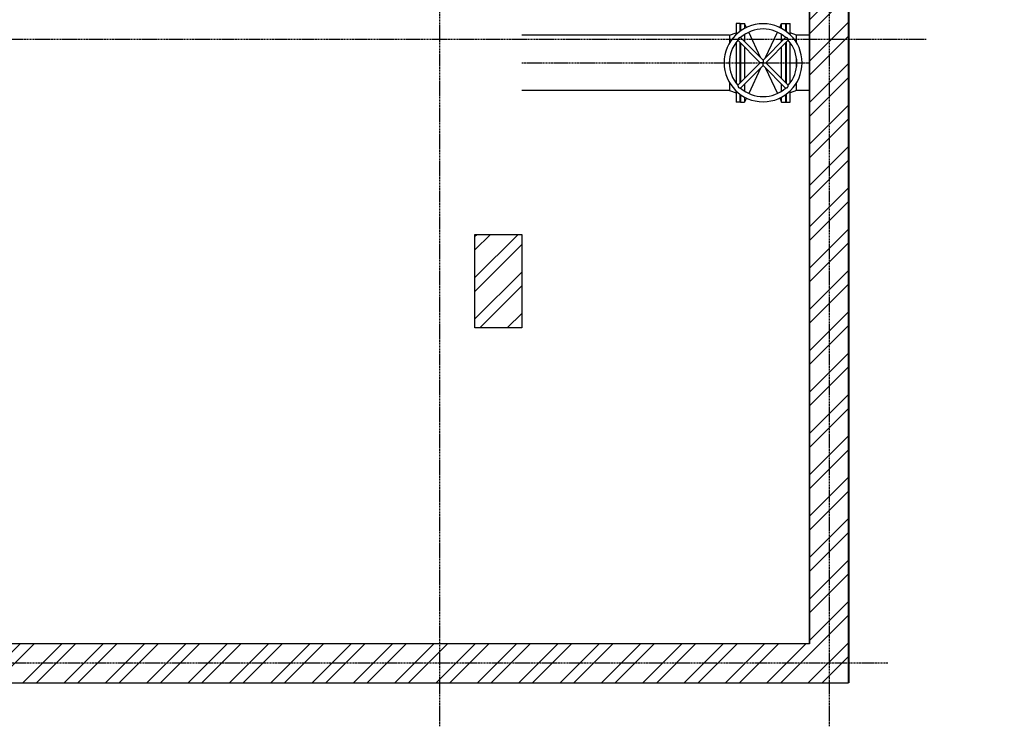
# Model space of a CAD drawing. Header units: metres. Extents: x -82085 to 58758, y -66901 to 95305.
# Tile 116 of 135: x 36597 to 42912, y 13652 to 18182. Entities that reach past the tile are written whole.
import ezdxf

# ---------------------------------------------------------------- set-up
doc = ezdxf.new("R2010")
doc.units = ezdxf.units.M
doc.header["$MEASUREMENT"] = 0
doc.linetypes.add('CENTER-LN', pattern=[19, 10, -3, 3, -3])
doc.layers.get('0').update_dxf_attribs({"linetype": 'CONTINUOUS'})
for name, color, linetype in [('3', 3, 'CONTINUOUS'), ('ARCERING', 10, 'CONTINUOUS'), ('CL', 1, 'CENTER-LN'), ('GEBOUW', 7, 'CONTINUOUS'), ('TEXT2', 7, 'CONTINUOUS')]:
    doc.layers.add(name, color=color, linetype=linetype)

# ---------------------------------------------------------------- blocks, each defined once
blk = doc.blocks.new('Gebouw')
at = {"linetype": 'ByBlock', "lineweight": -2}
for p, q in [((-250, 12000), (-250, 250)), ((0, 0), (0, 9725)), ((-250, 250), (-44600, 250)), ((-44600, 0), (0, 0))]:
    blk.add_line(p, q, dxfattribs=at)
blk.add_lwpolyline([(-2395, 2875), (-2095, 2875), (-2095, 2275), (-2395, 2275)], close=True, dxfattribs=at)

msp = doc.modelspace()

# ---------------------------------------------------------------- hatches: boundary and pattern name
at = {"layer": 'ARCERING'}
h = msp.add_hatch(dxfattribs=at)
h.set_pattern_fill('ANSI32', color=256, scale=500)
h.set_pattern_definition([(45, (59315.58, 15946.92), (-132.5825, 132.5825), []), (45, (59403.96, 15946.92), (-132.5825, 132.5825), [])])
h.paths.add_polyline_path([(41911.68019, 23655.66547), (42911.68019, 23655.66547), (42911.68019, 23905.66416), (41911.68019, 23905.66416), (41911.68019, 31905.66422), (42911.68019, 31905.66422), (42911.68019, 32155.66524), (41911.68019, 32155.66524), (41911.68019, 34680.66489), (41661.68034, 34680.66489), (41661.68034, 26180.66483), (40623.68031, 26180.66483), (40623.68031, 25930.66381), (41661.68034, 25930.66381), (41661.68034, 14180.66595), (-2688.31811, 14180.66595), (-2688.31811, 13930.6626), (41911.68019, 13930.6626)])
h = msp.add_hatch(dxfattribs=at)
h.set_pattern_fill('ANSI32', color=256, scale=500)
h.set_pattern_definition([(45, (-0.0002, -20336.31), (-132.5825, 132.5825), []), (45, (88.39, -20336.31), (-132.5825, 132.5825), [])])
h.paths.add_polyline_path([(39816.68003, 16805.66259), (39516.68017, 16805.66259), (39516.68017, 16205.66665), (39816.68003, 16205.66665)])

# ---------------------------------------------------------------- linework, layer by layer
at = {"layer": '3'}
for p, q in [((41191.68036, 18158.1655), (41191.68036, 18086.13988)), ((41217.68036, 18158.1655), (41191.68036, 18158.1655)), ((41217.68036, 18107.88073), (41217.68036, 18158.1655)), ((41217.68036, 18124.6655), (41219.68036, 18124.6655)), ((41219.68036, 18158.1655), (41219.68036, 18109.31962)), ((41219.68036, 18158.1655), (41245.68036, 18158.1655)), ((41245.68036, 18158.1655), (41245.68036, 18125.52682)), ((41258.10172, 18131.80925), (41245.68036, 18158.1655)), ((41471.259, 18131.80925), (41483.68036, 18158.1655)), ((41483.68036, 18125.52682), (41483.68036, 18158.1655)), ((41483.68036, 18158.1655), (41509.68036, 18158.1655)), ((41509.68036, 18109.31962), (41509.68036, 18158.1655)), ((41509.68036, 18124.6655), (41511.68036, 18124.6655)), ((41511.68036, 18158.1655), (41511.68036, 18107.88073)), ((41511.68036, 18158.1655), (41537.68036, 18158.1655)), ((41537.68036, 18086.13988), (41537.68036, 18158.1655)), ((41149.68036, 18083.4655), (39816.68018, 18083.4655)), ((41149.68036, 18083.4655), (41191.68036, 18098.1655)), ((41149.68036, 18083.4655), (41149.68036, 18033.23901)), ((41149.68036, 18083.4655), (41149.68036, 18033.23901)), ((41220.5679, 18067.45563), (41364.68036, 17923.34317)), ((41245.68036, 18086.72749), (41245.68036, 18042.34317)), ((41348.92274, 17939.10079), (41272.31221, 18101.65675)), ((41364.68036, 17923.34317), (41508.79281, 18067.45563)), ((41380.43798, 17939.10079), (41457.04851, 18101.65675)), ((41483.68036, 18042.34317), (41483.68036, 18086.72749)), ((41579.68036, 18083.4655), (41537.68036, 18098.1655)), ((41579.68036, 18033.23901), (41579.68036, 18083.4655)), ((41661.68036, 18083.4655), (41579.68036, 18083.4655)), ((41579.68036, 18033.23901), (41579.68036, 18083.4655)), ((41661.68036, 18083.4655), (41661.68036, 17905.6655)), ((41191.68036, 18036.10876), (41191.68036, 17775.22224)), ((41202.89023, 18049.77796), (41347.00269, 17905.6655)), ((41217.68036, 17776.34317), (41217.68036, 18034.98783)), ((41219.68036, 18032.98783), (41219.68036, 17778.34317)), ((41245.68036, 18006.98783), (41245.68036, 17804.34317)), ((41382.35803, 17905.6655), (41526.47048, 18049.77796)), ((41483.68036, 17804.34317), (41483.68036, 18006.98783)), ((41509.68036, 17778.34317), (41509.68036, 18032.98783)), ((41511.68036, 18034.98783), (41511.68036, 17776.34317)), ((41537.68036, 17775.22224), (41537.68036, 18036.10876)), ((41148.01369, 17905.6655), (41149.68036, 17905.6655)), ((41149.68036, 17932.48796), (41149.68036, 17878.84304)), ((41149.68036, 17932.48796), (41149.68036, 17905.6655)), ((41149.68036, 17905.6655), (41149.68036, 17878.84304)), ((41202.89023, 17761.55305), (41347.00269, 17905.6655)), ((41220.5679, 17743.87538), (41364.68036, 17887.98783)), ((41348.92274, 17872.23021), (41272.31221, 17709.67425)), ((41364.68036, 17905.6655), (41347.00269, 17905.6655)), ((41364.68036, 17923.34317), (41364.68036, 17905.6655)), ((41364.68036, 17887.98783), (41364.68036, 17905.6655)), ((41364.68036, 17905.6655), (41382.35803, 17905.6655)), ((41364.68036, 17887.98783), (41508.79281, 17743.87538)), ((41380.43798, 17872.23021), (41457.04851, 17709.67425)), ((41382.35803, 17905.6655), (41526.47048, 17761.55305)), ((41579.68036, 17905.6655), (41579.68036, 17932.48796)), ((41579.68036, 17878.84304), (41579.68036, 17932.48796)), ((41579.68036, 17878.84304), (41579.68036, 17905.6655)), ((41579.68036, 17905.6655), (41581.34703, 17905.6655)), ((41661.68036, 17905.6655), (41661.68036, 17727.8655)), ((41149.68036, 17778.09199), (41149.68036, 17727.8655)), ((41149.68036, 17778.09199), (41149.68036, 17727.8655)), ((41245.68036, 17768.98783), (41245.68036, 17724.60351)), ((41483.68036, 17724.60351), (41483.68036, 17768.98783)), ((41579.68036, 17727.8655), (41579.68036, 17778.09199)), ((41579.68036, 17727.8655), (41579.68036, 17778.09199)), ((41149.68036, 17727.8655), (39816.68018, 17727.8655)), ((41149.68036, 17727.8655), (41191.68036, 17713.1655)), ((41191.68036, 17725.19113), (41191.68036, 17653.1655)), ((41217.68036, 17653.1655), (41217.68036, 17703.45027)), ((41217.68036, 17686.6655), (41219.68036, 17686.6655)), ((41219.68036, 17702.01138), (41219.68036, 17653.1655)), ((41245.68036, 17685.80418), (41245.68036, 17653.1655)), ((41483.68036, 17653.1655), (41483.68036, 17685.80418)), ((41509.68036, 17653.1655), (41509.68036, 17702.01138)), ((41509.68036, 17686.6655), (41511.68036, 17686.6655)), ((41511.68036, 17703.45027), (41511.68036, 17653.1655)), ((41579.68036, 17727.8655), (41537.68036, 17713.1655)), ((41537.68036, 17653.1655), (41537.68036, 17725.19113)), ((41661.68036, 17727.8655), (41579.68036, 17727.8655)), ((41217.68036, 17653.1655), (41191.68036, 17653.1655)), ((41219.68036, 17653.1655), (41245.68036, 17653.1655)), ((41258.10172, 17679.52175), (41245.68036, 17653.1655)), ((41471.259, 17679.52175), (41483.68036, 17653.1655)), ((41483.68036, 17653.1655), (41509.68036, 17653.1655)), ((41511.68036, 17653.1655), (41537.68036, 17653.1655))]:
    msp.add_line(p, q, dxfattribs=at)
at = {"layer": '3', "extrusion": (0, 0, -1)}
msp.add_circle((-41364.68036, 17905.6655), 250, dxfattribs=at)
at = {"layer": '3'}
for start, end in [(48.30736218, 131.69263782), (138.307362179, 221.692637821), (318.307362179, 41.692637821), (228.30736218, 311.69263782)]:
    msp.add_arc((41364.68036, 17905.6655), 216.66667, start, end, dxfattribs=at)
for points, knots in [([(41220.5679, 18067.45563), (41220.56789, 18067.45581), (41220.53069, 18067.45173), (41220.25479, 18067.42214), (41219.79169, 18067.37293), (41218.2888, 18067.17855), (41217.14735, 18067.01504), (41214.79466, 18066.53043), (41213.61314, 18066.23849), (41211.42427, 18065.46288), (41210.40433, 18065.01259), (41208.94943, 18064.10292), (41208.47673, 18063.75829), (41207.93504, 18063.28826), (41207.84159, 18063.20424), (41207.69027, 18063.06319), (41207.63163, 18063.00725), (41207.5273, 18062.90539), (41207.4814, 18062.85975), (41207.3846, 18062.76168), (41207.33382, 18062.70916), (41207.1989, 18062.56665), (41207.11581, 18062.47575), (41206.72004, 18062.02732), (41206.43254, 18061.65328), (41205.7296, 18060.61424), (41205.36431, 18059.93242), (41204.58946, 18058.20422), (41204.24867, 18057.14415), (41203.61311, 18054.74422), (41203.3796, 18053.41965), (41203.07157, 18051.38792), (41202.98435, 18050.63061), (41202.90467, 18049.91889), (41202.88985, 18049.77799), (41202.89023, 18049.77796)], [20.4009106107, 20.4009106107, 20.4009106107, 20.4009106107, 21.8599107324, 21.8599107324, 25.7693521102, 25.7693521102, 30.6823872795, 30.6823872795, 34.7594218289, 34.7594218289, 38.1420684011, 38.1420684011, 39.8699143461, 39.8699143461, 40.2363735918, 40.2363735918, 40.4719933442, 40.4719933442, 40.6597558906, 40.6597558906, 40.8713034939, 40.8713034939, 41.2274625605, 41.2274625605, 42.6000356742, 42.6000356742, 44.8903100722, 44.8903100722, 48.3575003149, 48.3575003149, 53.2190045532, 53.2190045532, 57.5951540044, 57.5951540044, 60.3377860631, 60.3377860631, 60.3377860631, 60.3377860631]), ([(41521.87682, 18062.86196), (41521.8293, 18062.90949), (41521.78128, 18062.95659), (41521.66316, 18063.07026), (41521.5926, 18063.13631), (41521.33811, 18063.36807), (41521.14969, 18063.52788), (41520.67987, 18063.89969), (41520.39484, 18064.10348), (41519.4167, 18064.73988), (41518.69843, 18065.10626), (41516.88759, 18065.87696), (41515.78239, 18066.21033), (41513.34648, 18066.81581), (41512.03812, 18067.03263), (41510.1245, 18067.30861), (41509.45006, 18067.38396), (41508.89216, 18067.44536), (41508.79285, 18067.45598), (41508.79281, 18067.45563)], [0, 0, 0, 0, 0.2016264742, 0.2016264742, 0.4908764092, 0.4908764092, 1.2309779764, 1.2309779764, 2.2863455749, 2.2863455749, 4.7608055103, 4.7608055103, 8.5121528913, 8.5121528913, 13.6180588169, 13.6180588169, 18.0173198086, 18.0173198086, 20.4009106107, 20.4009106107, 20.4009106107, 20.4009106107]), ([(41526.47048, 18049.77796), (41526.47059, 18049.77796), (41526.46843, 18049.79749), (41526.44887, 18049.98127), (41526.40673, 18050.38545), (41526.2355, 18051.75138), (41526.09141, 18052.80256), (41525.61729, 18055.27034), (41525.28166, 18056.6803), (41524.42516, 18059.04776), (41523.96273, 18060.07015), (41523.05411, 18061.48385), (41522.7315, 18061.91867), (41522.29201, 18062.42324), (41522.21015, 18062.51402), (41522.07204, 18062.66192), (41522.01679, 18062.71974), (41521.93298, 18062.80549), (41521.90498, 18062.8338), (41521.87682, 18062.86196)], [60.3377860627, 60.3377860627, 60.3377860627, 60.3377860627, 61.3591029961, 61.3591029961, 65.0942756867, 65.0942756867, 69.6921438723, 69.6921438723, 74.5091767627, 74.5091767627, 78.0186256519, 78.0186256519, 79.6690635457, 79.6690635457, 80.0373403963, 80.0373403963, 80.2775822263, 80.2775822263, 80.3970556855, 80.3970556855, 80.3970556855, 80.3970556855]), ([(41202.89023, 17761.55305), (41202.89005, 17761.55303), (41202.89413, 17761.51583), (41202.92372, 17761.23994), (41202.97293, 17760.77683), (41203.16731, 17759.27394), (41203.33082, 17758.13249), (41203.81543, 17755.77981), (41204.10737, 17754.59829), (41204.88298, 17752.40941), (41205.33327, 17751.38947), (41206.24294, 17749.93457), (41206.58757, 17749.46188), (41207.0576, 17748.92019), (41207.14162, 17748.82673), (41207.28267, 17748.67541), (41207.33861, 17748.61677), (41207.44047, 17748.51244), (41207.48611, 17748.46654), (41207.58418, 17748.36974), (41207.6367, 17748.31896), (41207.77921, 17748.18404), (41207.87011, 17748.10096), (41208.31854, 17747.70519), (41208.69258, 17747.41769), (41209.73162, 17746.71474), (41210.41344, 17746.34945), (41212.14164, 17745.5746), (41213.20171, 17745.23381), (41215.60164, 17744.59825), (41216.92621, 17744.36475), (41218.95794, 17744.05671), (41219.71525, 17743.96949), (41220.42697, 17743.88982), (41220.56787, 17743.87499), (41220.5679, 17743.87538)], [20.4009106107, 20.4009106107, 20.4009106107, 20.4009106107, 21.8599107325, 21.8599107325, 25.7693521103, 25.7693521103, 30.6823872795, 30.6823872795, 34.7594218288, 34.7594218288, 38.142068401, 38.142068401, 39.869914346, 39.869914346, 40.2363735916, 40.2363735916, 40.471993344, 40.471993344, 40.6597558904, 40.6597558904, 40.8713034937, 40.8713034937, 41.2274625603, 41.2274625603, 42.600035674, 42.600035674, 44.8903100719, 44.8903100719, 48.3575003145, 48.3575003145, 53.2190045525, 53.2190045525, 57.5951540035, 57.5951540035, 60.337786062, 60.337786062, 60.337786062, 60.337786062]), ([(41508.79281, 17743.87538), (41508.79282, 17743.87527), (41508.81235, 17743.87743), (41508.99612, 17743.89699), (41509.40031, 17743.93913), (41510.76624, 17744.11036), (41511.81742, 17744.25445), (41514.2852, 17744.72857), (41515.69516, 17745.0642), (41518.06261, 17745.9207), (41519.08501, 17746.38313), (41520.49871, 17747.29175), (41520.93353, 17747.61436), (41521.43809, 17748.05385), (41521.52888, 17748.13571), (41521.67677, 17748.27382), (41521.7346, 17748.32907), (41521.82034, 17748.41288), (41521.84866, 17748.44088), (41521.87682, 17748.46904)], [60.3377860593, 60.3377860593, 60.3377860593, 60.3377860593, 61.3591029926, 61.3591029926, 65.0942756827, 65.0942756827, 69.6921438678, 69.6921438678, 74.5091767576, 74.5091767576, 78.0186256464, 78.0186256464, 79.66906354, 79.66906354, 80.0373403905, 80.0373403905, 80.2775822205, 80.2775822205, 80.3970556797, 80.3970556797, 80.3970556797, 80.3970556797]), ([(41521.87682, 17748.46904), (41521.92435, 17748.51656), (41521.97145, 17748.56458), (41522.08512, 17748.6827), (41522.15117, 17748.75326), (41522.38293, 17749.00775), (41522.54274, 17749.19617), (41522.91455, 17749.66599), (41523.11834, 17749.95102), (41523.75474, 17750.92916), (41524.12111, 17751.64743), (41524.89182, 17753.45827), (41525.22519, 17754.56347), (41525.83067, 17756.99938), (41526.04749, 17758.30774), (41526.32346, 17760.22137), (41526.39881, 17760.8958), (41526.46022, 17761.4537), (41526.47084, 17761.55301), (41526.47048, 17761.55305)], [0, 0, 0, 0, 0.2016264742, 0.2016264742, 0.4908764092, 0.4908764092, 1.2309779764, 1.2309779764, 2.2863455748, 2.2863455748, 4.7608055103, 4.7608055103, 8.5121528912, 8.5121528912, 13.6180588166, 13.6180588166, 18.0173198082, 18.0173198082, 20.4009106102, 20.4009106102, 20.4009106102, 20.4009106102])]:
    msp.add_open_spline(points, degree=3, knots=knots, dxfattribs=at)
at = {"layer": 'CL'}
msp.add_line((39816.68018, 17905.6655), (41661.68034, 17905.6655), dxfattribs=at)
at = {"layer": 'GEBOUW', "color": 253}
for p, q in [((41661.68034, 14180.66595), (41661.68034, 26555.84079)), ((41916.68034, 13930.66595), (41916.68034, 26454.25174))]:
    msp.add_line(p, q, dxfattribs=at)
at = {"layer": 'TEXT2', "color": 1, "linetype": 'CENTER-LN'}
for p, q in [((39291.68034, 13651.98968), (39291.68034, 34783.37441)), ((41791.68034, 13651.98968), (41791.68034, 34783.37441)), ((42411.62204, 18055.66595), (-2708.31966, 18055.66595)), ((42164.94178, 14055.66595), (-3450.51449, 14055.66595))]:
    msp.add_line(p, q, dxfattribs=at)

# ---------------------------------------------------------------- block references
at = {"layer": 'GEBOUW'}
msp.add_blockref('Gebouw', (41911.68019, 13930.6626), dxfattribs=at)

doc.saveas('drawing.dxf')
